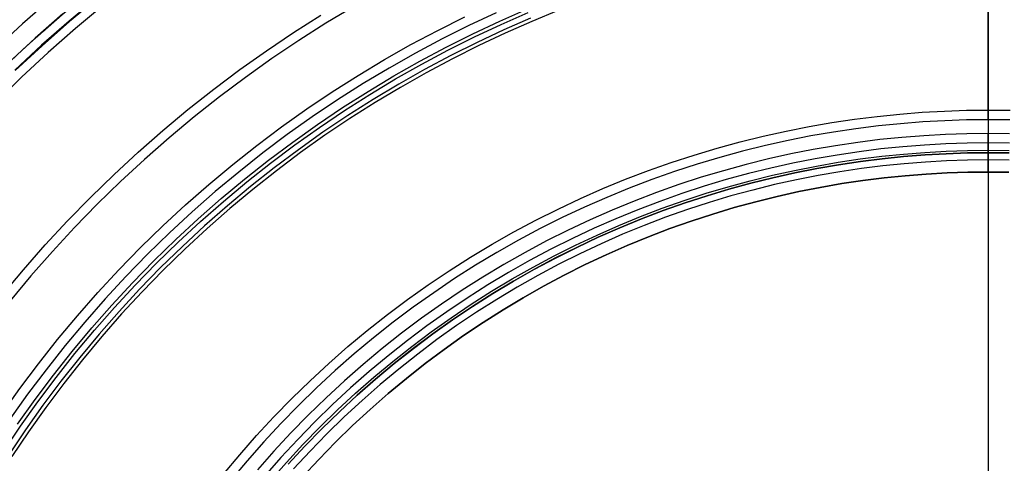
# Model space of a CAD drawing. Header units: millimetres. Extents: x 9981 to 10381, y 4361 to 4761.
# Tile 22 of 39: x 10080 to 10182, y 4627 to 4673. Entities that reach past the tile are written whole.
import ezdxf

# ---------------------------------------------------------------- set-up
doc = ezdxf.new("R2010")
doc.units = ezdxf.units.MM
doc.header["$MEASUREMENT"] = 0
for name, color, linetype in [('0 filanca', 1, 'Continuous'), ('0 filanca2', 6, 'Continuous'), ('0 riflettore', 140, 'Continuous')]:
    doc.layers.add(name, color=color, linetype=linetype)

msp = doc.modelspace()

# ---------------------------------------------------------------- linework, layer by layer
at = {"layer": '0 filanca', "lineweight": -3}
for points in [[(10078.36, 4668), (10080.35, 4669.87), (10082.38, 4671.71), (10084.43, 4673.5), (10086.52, 4675.26), (10088.64, 4676.98), (10090.79, 4678.65), (10092.97, 4680.29), (10095.17, 4681.88), (10097.4, 4683.43), (10099.65, 4684.93), (10101.93, 4686.39), (10104.22, 4687.81), (10106.54, 4689.18), (10108.88, 4690.5), (10111.23, 4691.78), (10113.6, 4693.01), (10115.98, 4694.2), (10118.38, 4695.34)], [(10088.07, 4675.25), (10085.15, 4672.82), (10082.29, 4670.31), (10079.5, 4667.72)], [(10079.5, 4667.72), (10082.29, 4670.31), (10085.15, 4672.82), (10088.07, 4675.25)], [(10088.11, 4675.19), (10085.2, 4672.76), (10082.34, 4670.25), (10079.55, 4667.67)], [(10114.72, 4674.3), (10111.86, 4672.58), (10109.03, 4670.78), (10106.24, 4668.91), (10103.5, 4666.96), (10100.8, 4664.93), (10098.14, 4662.84), (10095.54, 4660.67), (10093, 4658.43), (10090.51, 4656.13), (10088.08, 4653.76), (10085.71, 4651.33), (10083.41, 4648.85), (10081.17, 4646.3), (10079.01, 4643.7)], [(10136.07, 4673.93), (10133.27, 4672.78), (10130.5, 4671.56), (10127.74, 4670.26), (10125, 4668.89), (10122.29, 4667.44), (10119.61, 4665.92), (10116.96, 4664.33), (10114.34, 4662.67), (10111.75, 4660.93), (10109.21, 4659.13), (10106.71, 4657.25), (10104.26, 4655.31), (10101.85, 4653.3), (10099.49, 4651.23), (10097.19, 4649.1), (10094.94, 4646.91), (10092.74, 4644.66), (10090.61, 4642.35), (10088.54, 4640), (10086.53, 4637.59), (10084.59, 4635.13), (10082.72, 4632.63), (10080.91, 4630.09), (10079.18, 4627.51)], [(10079.78, 4630.87), (10081.61, 4633.44), (10083.51, 4635.97), (10085.47, 4638.45), (10087.5, 4640.89), (10089.59, 4643.27), (10091.75, 4645.6), (10093.97, 4647.88), (10096.24, 4650.09), (10098.57, 4652.25), (10100.96, 4654.34), (10103.39, 4656.37), (10105.87, 4658.34), (10108.4, 4660.23), (10110.97, 4662.06), (10113.59, 4663.82), (10116.23, 4665.5), (10118.92, 4667.11), (10121.63, 4668.65), (10124.37, 4670.11), (10127.14, 4671.5), (10129.93, 4672.81), (10132.74, 4674.04)], [(10078.18, 4631.98), (10080.03, 4634.59), (10081.96, 4637.16), (10083.95, 4639.68), (10086.02, 4642.16), (10088.14, 4644.58), (10090.33, 4646.95), (10092.59, 4649.26), (10094.9, 4651.51), (10097.26, 4653.7), (10099.69, 4655.83), (10102.16, 4657.89), (10104.68, 4659.88), (10107.25, 4661.81), (10109.86, 4663.67), (10112.52, 4665.45), (10115.21, 4667.16), (10117.93, 4668.8), (10120.69, 4670.36), (10123.48, 4671.84), (10126.29, 4673.25)], [(10078.23, 4644.33), (10080.41, 4646.95), (10082.67, 4649.52), (10084.99, 4652.02), (10087.37, 4654.47), (10089.82, 4656.86), (10092.33, 4659.18), (10094.89, 4661.43), (10097.51, 4663.61), (10100.19, 4665.73), (10102.91, 4667.77), (10105.67, 4669.73), (10108.48, 4671.62), (10111.33, 4673.43)], [(10078.34, 4628.05), (10080.09, 4630.66), (10081.91, 4633.22), (10083.8, 4635.74), (10085.76, 4638.22), (10087.78, 4640.65), (10089.87, 4643.02), (10092.02, 4645.35), (10094.23, 4647.62), (10096.5, 4649.83), (10098.82, 4651.97), (10101.2, 4654.06), (10103.62, 4656.09), (10106.1, 4658.04), (10108.62, 4659.93), (10111.19, 4661.75), (10113.79, 4663.5), (10116.43, 4665.18), (10119.1, 4666.79), (10121.81, 4668.32), (10124.54, 4669.78), (10127.3, 4671.16), (10130.08, 4672.47), (10132.88, 4673.7)], [(10078.82, 4668.44), (10081.63, 4671.04), (10084.51, 4673.57)], [(10078.82, 4668.44), (10081.63, 4671.04), (10084.51, 4673.57)], [(10078.82, 4668.44), (10081.63, 4671.04), (10084.51, 4673.57)], [(10078.82, 4668.44), (10081.63, 4671.04), (10084.51, 4673.57)], [(10133.13, 4673.12), (10130.34, 4671.9), (10127.58, 4670.6), (10124.83, 4669.22), (10122.11, 4667.77), (10119.42, 4666.25), (10116.76, 4664.65), (10114.13, 4662.98), (10111.54, 4661.24), (10108.99, 4659.43), (10106.48, 4657.55), (10104.02, 4655.6), (10101.61, 4653.58), (10099.24, 4651.51), (10096.93, 4649.37), (10094.67, 4647.17), (10092.47, 4644.91), (10090.34, 4642.6), (10088.26, 4640.24), (10086.25, 4637.82), (10084.3, 4635.36), (10082.42, 4632.85), (10080.61, 4630.3), (10078.87, 4627.71)], [(10129.54, 4673.67), (10126.72, 4672.35), (10123.94, 4670.95), (10121.17, 4669.48), (10118.44, 4667.93), (10115.73, 4666.31), (10113.06, 4664.61), (10110.43, 4662.84), (10107.84, 4661), (10105.29, 4659.09), (10102.79, 4657.11), (10100.34, 4655.07), (10097.93, 4652.96), (10095.59, 4650.78), (10093.29, 4648.55), (10091.06, 4646.26), (10088.89, 4643.91), (10086.78, 4641.51), (10084.73, 4639.05), (10082.75, 4636.55), (10080.84, 4634), (10079, 4631.41)], [(10101.2, 4625.68), (10102.9, 4627.71), (10104.65, 4629.7), (10106.45, 4631.65), (10108.3, 4633.55), (10110.2, 4635.4), (10112.14, 4637.2), (10114.13, 4638.95), (10116.16, 4640.64), (10118.24, 4642.28), (10120.35, 4643.86), (10122.5, 4645.39), (10124.68, 4646.85), (10126.89, 4648.26), (10129.13, 4649.6), (10131.39, 4650.89), (10133.68, 4652.11), (10135.99, 4653.26), (10138.32, 4654.36), (10140.66, 4655.39), (10143.02, 4656.36), (10145.39, 4657.26), (10147.77, 4658.1), (10150.15, 4658.88), (10152.54, 4659.6), (10154.93, 4660.25), (10157.32, 4660.84), (10159.71, 4661.37), (10162.09, 4661.84), (10164.46, 4662.25), (10166.83, 4662.6), (10169.18, 4662.9), (10171.52, 4663.14), (10173.85, 4663.32), (10176.16, 4663.45), (10178.46, 4663.53), (10180.73, 4663.55)], [(10180.73, 4662.55), (10178.48, 4662.53), (10176.21, 4662.45), (10173.92, 4662.32), (10171.61, 4662.14), (10169.3, 4661.9), (10166.96, 4661.61), (10164.62, 4661.26), (10162.27, 4660.86), (10159.91, 4660.39), (10157.55, 4659.87), (10155.18, 4659.28), (10152.82, 4658.63), (10150.45, 4657.93), (10148.09, 4657.16), (10145.74, 4656.32), (10143.39, 4655.43), (10141.06, 4654.47), (10138.73, 4653.45), (10136.43, 4652.37), (10134.14, 4651.22), (10131.87, 4650.01), (10129.63, 4648.74), (10127.41, 4647.41), (10125.22, 4646.02), (10123.06, 4644.56), (10120.94, 4643.05), (10118.85, 4641.49), (10116.79, 4639.86), (10114.78, 4638.19), (10112.81, 4636.46), (10110.88, 4634.67), (10109, 4632.84), (10107.17, 4630.96), (10105.39, 4629.03), (10103.66, 4627.06), (10101.98, 4625.05)], [(10180.73, 4663.55), (10183, 4663.53)], [(10182.98, 4662.53), (10180.73, 4662.55)], [(10180.73, 4660.14), (10178.53, 4660.12), (10176.31, 4660.04), (10174.08, 4659.92), (10171.83, 4659.74), (10169.57, 4659.51), (10167.29, 4659.22), (10165.01, 4658.88), (10162.71, 4658.49), (10160.41, 4658.03), (10158.1, 4657.52), (10155.79, 4656.95), (10153.48, 4656.32), (10151.17, 4655.63), (10148.87, 4654.87), (10146.57, 4654.06), (10144.28, 4653.19), (10142, 4652.25), (10139.73, 4651.26), (10137.48, 4650.2), (10135.25, 4649.08), (10133.03, 4647.9), (10130.84, 4646.66), (10128.68, 4645.36), (10126.54, 4644), (10124.43, 4642.58), (10122.36, 4641.11), (10120.32, 4639.58), (10118.31, 4637.99), (10116.35, 4636.36), (10114.42, 4634.67), (10112.54, 4632.93), (10110.71, 4631.14), (10108.92, 4629.3), (10107.18, 4627.42), (10105.49, 4625.5)], [(10182.93, 4660.12), (10180.73, 4660.14)], [(10106.07, 4625), (10107.75, 4626.91), (10109.47, 4628.77), (10111.25, 4630.59), (10113.07, 4632.37), (10114.94, 4634.1), (10116.85, 4635.77), (10118.8, 4637.4), (10120.78, 4638.97), (10122.81, 4640.49), (10124.87, 4641.95), (10126.96, 4643.36), (10129.08, 4644.71), (10131.23, 4646), (10133.4, 4647.23), (10135.6, 4648.4), (10137.81, 4649.51), (10140.05, 4650.56), (10142.3, 4651.55), (10144.56, 4652.48), (10146.83, 4653.34), (10149.11, 4654.15), (10151.4, 4654.9), (10153.69, 4655.58), (10155.98, 4656.21), (10158.28, 4656.77), (10160.57, 4657.28), (10162.85, 4657.73), (10165.13, 4658.13), (10167.4, 4658.47), (10169.65, 4658.75), (10171.9, 4658.98), (10174.13, 4659.15), (10176.35, 4659.28), (10178.55, 4659.35), (10180.73, 4659.37)], [(10107.94, 4626.73), (10109.66, 4628.59), (10111.44, 4630.41), (10113.25, 4632.18), (10115.11, 4633.9), (10117.02, 4635.57), (10118.96, 4637.19), (10120.95, 4638.76), (10122.97, 4640.28), (10125.02, 4641.73), (10127.1, 4643.14), (10129.22, 4644.48), (10131.36, 4645.77), (10133.53, 4647), (10135.72, 4648.16), (10137.93, 4649.27), (10140.16, 4650.32), (10142.4, 4651.3), (10144.66, 4652.23), (10146.92, 4653.1), (10149.2, 4653.9), (10151.48, 4654.64), (10153.76, 4655.33), (10156.05, 4655.95), (10158.34, 4656.52), (10160.62, 4657.03), (10162.9, 4657.47), (10165.17, 4657.87), (10167.43, 4658.2), (10169.68, 4658.49), (10171.92, 4658.71), (10174.15, 4658.89), (10176.36, 4659.01), (10178.55, 4659.09), (10180.73, 4659.11)], [(10107.94, 4626.73), (10109.66, 4628.59), (10111.43, 4630.41), (10113.25, 4632.18), (10115.11, 4633.9), (10117.02, 4635.58), (10118.96, 4637.2), (10120.94, 4638.77), (10122.96, 4640.28), (10125.02, 4641.74), (10127.1, 4643.14), (10129.22, 4644.49), (10131.36, 4645.77), (10133.53, 4647), (10135.72, 4648.17), (10137.93, 4649.27), (10140.16, 4650.32), (10142.4, 4651.31), (10144.66, 4652.23), (10146.92, 4653.1), (10149.2, 4653.9), (10151.48, 4654.65), (10153.76, 4655.33), (10156.05, 4655.96), (10158.34, 4656.52), (10160.62, 4657.03), (10162.9, 4657.48), (10165.17, 4657.87), (10167.43, 4658.21), (10169.68, 4658.49), (10171.92, 4658.72), (10174.15, 4658.89), (10176.36, 4659.02), (10178.55, 4659.09), (10180.73, 4659.11)], [(10180.73, 4659.37), (10182.91, 4659.35)], [(10180.73, 4659.11), (10182.9, 4659.09)], [(10180.73, 4659.11), (10182.9, 4659.09)], [(10180.73, 4658.37), (10178.57, 4658.35), (10176.39, 4658.28), (10174.2, 4658.15), (10171.99, 4657.98), (10169.77, 4657.75), (10167.53, 4657.47), (10165.29, 4657.14), (10163.03, 4656.75), (10160.77, 4656.3), (10158.5, 4655.8), (10156.24, 4655.24), (10153.97, 4654.62), (10151.7, 4653.94), (10149.44, 4653.2), (10147.18, 4652.4), (10144.93, 4651.54), (10142.69, 4650.63), (10140.46, 4649.65), (10138.25, 4648.61), (10136.06, 4647.51), (10133.89, 4646.35), (10131.73, 4645.13), (10129.61, 4643.85), (10127.51, 4642.52), (10125.44, 4641.13), (10123.4, 4639.68), (10121.4, 4638.18), (10119.43, 4636.62), (10117.5, 4635.01), (10115.61, 4633.35), (10113.76, 4631.64), (10111.96, 4629.89), (10110.2, 4628.08), (10108.49, 4626.24)], [(10182.89, 4658.35), (10180.73, 4658.37)]]:
    msp.add_lwpolyline(points, dxfattribs=at)
at = {"layer": '0 filanca', "lineweight": -3, "extrusion": (1, 0, 0)}
msp.add_lwpolyline([(4658.37, 55), (4658.42, 59.06), (4658.55, 63.16), (4658.78, 67.29), (4659.11, 71.45)], dxfattribs=at)
at = {"layer": '0 filanca', "lineweight": -3}
for points in [[(10180.73, 4663.55, -1237.83), (10180.73, 4663.71, -1226.35), (10180.73, 4664.19, -1214.76), (10180.73, 4665, -1203.06), (10180.73, 4666.15, -1191.27), (10180.73, 4667.65, -1179.4), (10180.73, 4669.51, -1167.46), (10180.73, 4671.74, -1155.47), (10180.73, 4674.34, -1143.45), (10180.73, 4677.32, -1131.41), (10180.73, 4680.69, -1119.36), (10180.73, 4684.44, -1107.33), (10180.73, 4688.59, -1095.33), (10180.73, 4693.13, -1083.38), (10180.73, 4698.06, -1071.51), (10180.73, 4703.39, -1059.72), (10180.73, 4709.11, -1048.04)], [(10180.73, 4709.11, -1427.61), (10180.73, 4703.39, -1415.93), (10180.73, 4698.06, -1404.14), (10180.73, 4693.13, -1392.27), (10180.73, 4688.59, -1380.32), (10180.73, 4684.44, -1368.32), (10180.73, 4680.69, -1356.29), (10180.73, 4677.32, -1344.24), (10180.73, 4674.34, -1332.2), (10180.73, 4671.74, -1320.18), (10180.73, 4669.51, -1308.19), (10180.73, 4667.65, -1296.25), (10180.73, 4666.15, -1284.38), (10180.73, 4665, -1272.59), (10180.73, 4664.19, -1260.89), (10180.73, 4663.71, -1249.3), (10180.73, 4663.55, -1237.83)], [(10180.73, 4662.55, -1237.83), (10180.73, 4662.71, -1226.34), (10180.73, 4663.19, -1214.73), (10180.73, 4664, -1203.02), (10180.73, 4665.15, -1191.21), (10180.73, 4666.65, -1179.32), (10180.73, 4668.52, -1167.37), (10180.73, 4670.74, -1155.36), (10180.73, 4673.35, -1143.32), (10180.73, 4676.33, -1131.26), (10180.73, 4679.69, -1119.2), (10180.73, 4683.45, -1107.15), (10180.73, 4687.59, -1095.14), (10180.73, 4692.13, -1083.17), (10180.73, 4697.07, -1071.28), (10180.73, 4702.4, -1059.47), (10180.73, 4708.13, -1047.78)], [(10180.73, 4708.13, -1427.87), (10180.73, 4702.4, -1416.18), (10180.73, 4697.07, -1404.37), (10180.73, 4692.13, -1392.48), (10180.73, 4687.59, -1380.51), (10180.73, 4683.45, -1368.5), (10180.73, 4679.69, -1356.45), (10180.73, 4676.33, -1344.39), (10180.73, 4673.35, -1332.33), (10180.73, 4670.74, -1320.29), (10180.73, 4668.52, -1308.28), (10180.73, 4666.65, -1296.33), (10180.73, 4665.15, -1284.44), (10180.73, 4664, -1272.63), (10180.73, 4663.19, -1260.92), (10180.73, 4662.71, -1249.31), (10180.73, 4662.55, -1237.83)], [(10180.73, 4674.64, -20.65), (10180.73, 4672.14, -14.85), (10180.73, 4669.86, -9), (10180.73, 4667.8, -3.13), (10180.73, 4665.94, 2.76), (10180.73, 4664.3, 8.67), (10180.73, 4662.87, 14.56), (10180.73, 4661.65, 20.45), (10180.73, 4660.62, 26.31), (10180.73, 4659.8, 32.15), (10180.73, 4659.17, 37.94), (10180.73, 4658.72, 43.68), (10180.73, 4658.46, 49.37), (10180.73, 4658.37, 55)], [(10180.73, 4673.2, -14.77), (10180.73, 4670.91, -8.94), (10180.73, 4668.83, -3.07), (10180.73, 4666.97, 2.82), (10180.73, 4665.33, 8.71), (10180.73, 4663.89, 14.61), (10180.73, 4662.66, 20.49), (10180.73, 4661.63, 26.35), (10180.73, 4660.8, 32.18), (10180.73, 4660.17, 37.96), (10180.73, 4659.72, 43.7), (10180.73, 4659.46, 49.39), (10180.73, 4659.37, 55)], [(10180.73, 4660.14, 71.73), (10180.73, 4660.11, 71.71), (10180.73, 4660.08, 71.7), (10180.73, 4660.05, 71.68), (10180.73, 4660.02, 71.66), (10180.73, 4659.98, 71.65), (10180.73, 4659.95, 71.63), (10180.73, 4659.92, 71.62), (10180.73, 4659.89, 71.61), (10180.73, 4659.82, 71.58), (10180.73, 4659.76, 71.56), (10180.73, 4659.69, 71.54), (10180.73, 4659.63, 71.52), (10180.73, 4659.56, 71.5), (10180.73, 4659.5, 71.49), (10180.73, 4659.43, 71.48), (10180.73, 4659.37, 71.47), (10180.73, 4659.3, 71.46), (10180.73, 4659.24, 71.45), (10180.73, 4659.18, 71.45), (10180.73, 4659.11, 71.45)], [(10180.73, 4659.37, 55), (10180.73, 4659.42, 59.14), (10180.73, 4659.56, 63.3), (10180.73, 4659.8, 67.5), (10180.73, 4660.14, 71.73)]]:
    msp.add_polyline3d(points, dxfattribs=at)
at = {"layer": '0 filanca2', "lineweight": -3}
for points in [[(10083.21, 4675.09), (10080.29, 4672.53), (10077.44, 4669.89)], [(10083.21, 4675.09), (10080.29, 4672.53), (10077.44, 4669.89)], [(10088.71, 4674.46), (10085.81, 4672.05), (10082.97, 4669.56), (10080.2, 4666.99), (10077.49, 4664.35)], [(10088.71, 4674.46), (10085.81, 4672.05), (10082.97, 4669.56), (10080.2, 4666.99), (10077.49, 4664.35)], [(10084.51, 4673.57), (10081.63, 4671.04), (10078.82, 4668.44)], [(10084.51, 4673.57), (10081.63, 4671.04), (10078.82, 4668.44)], [(10084.51, 4673.57), (10081.63, 4671.04), (10078.82, 4668.44)], [(10084.51, 4673.57), (10081.63, 4671.04), (10078.82, 4668.44)], [(10180.73, 4661.11), (10178.51, 4661.09), (10176.27, 4661.02), (10174.02, 4660.89), (10171.74, 4660.71), (10169.46, 4660.48), (10167.16, 4660.19), (10164.85, 4659.85), (10162.53, 4659.45), (10160.21, 4658.99), (10157.88, 4658.47), (10155.55, 4657.89), (10153.21, 4657.25), (10150.88, 4656.56), (10148.55, 4655.8), (10146.23, 4654.98), (10143.92, 4654.09), (10141.62, 4653.15), (10139.33, 4652.14), (10137.05, 4651.07), (10134.8, 4649.94), (10132.56, 4648.75), (10130.35, 4647.5), (10128.17, 4646.19), (10126.01, 4644.81), (10123.88, 4643.38), (10121.78, 4641.9), (10119.72, 4640.35), (10117.7, 4638.75), (10115.71, 4637.1), (10113.77, 4635.39), (10111.87, 4633.63), (10110.02, 4631.83), (10108.21, 4629.97), (10106.45, 4628.07), (10104.75, 4626.13)], [(10182.95, 4661.09), (10180.73, 4661.11)], [(10180.73, 4659.11), (10178.55, 4659.09), (10176.36, 4659.02), (10174.15, 4658.89), (10171.92, 4658.72), (10169.68, 4658.49), (10167.43, 4658.21), (10165.17, 4657.87), (10162.9, 4657.48), (10160.62, 4657.03), (10158.34, 4656.52), (10156.05, 4655.96), (10153.76, 4655.33), (10151.48, 4654.65), (10149.2, 4653.9), (10146.92, 4653.1), (10144.66, 4652.23), (10142.4, 4651.31), (10140.16, 4650.32), (10137.93, 4649.27), (10135.72, 4648.17), (10133.53, 4647), (10131.36, 4645.77), (10129.22, 4644.49), (10127.1, 4643.14), (10125.02, 4641.74), (10122.96, 4640.28), (10120.94, 4638.77), (10118.96, 4637.2), (10117.02, 4635.58), (10115.11, 4633.9), (10113.25, 4632.18), (10111.43, 4630.41), (10109.66, 4628.59), (10107.94, 4626.73)], [(10180.73, 4659.11), (10178.55, 4659.09), (10176.36, 4659.02), (10174.15, 4658.89), (10171.92, 4658.72), (10169.68, 4658.49), (10167.43, 4658.21), (10165.17, 4657.87), (10162.9, 4657.48), (10160.62, 4657.03), (10158.34, 4656.52), (10156.05, 4655.96), (10153.76, 4655.33), (10151.48, 4654.65), (10149.2, 4653.9), (10146.92, 4653.1), (10144.66, 4652.23), (10142.4, 4651.31), (10140.16, 4650.32), (10137.93, 4649.27), (10135.72, 4648.17), (10133.53, 4647), (10131.36, 4645.77), (10129.22, 4644.49), (10127.1, 4643.14), (10125.02, 4641.74), (10122.96, 4640.28), (10120.94, 4638.77), (10118.96, 4637.2), (10117.02, 4635.58), (10115.11, 4633.9), (10113.25, 4632.18), (10111.43, 4630.41), (10109.66, 4628.59), (10107.94, 4626.73)], [(10182.9, 4659.09), (10180.73, 4659.11)], [(10182.9, 4659.09), (10180.73, 4659.11)], [(10180.73, 4657.11), (10178.6, 4657.09), (10176.45, 4657.02), (10174.28, 4656.9), (10172.1, 4656.73), (10169.91, 4656.5), (10167.7, 4656.23), (10165.49, 4655.9), (10163.26, 4655.51), (10161.03, 4655.07), (10158.79, 4654.57), (10156.55, 4654.02), (10154.31, 4653.41), (10152.08, 4652.74), (10149.84, 4652.01), (10147.61, 4651.22), (10145.39, 4650.37), (10143.18, 4649.47), (10140.98, 4648.5), (10138.8, 4647.48), (10136.64, 4646.39), (10134.49, 4645.25), (10132.37, 4644.04), (10130.27, 4642.78), (10128.2, 4641.47), (10126.15, 4640.09), (10124.14, 4638.66), (10122.16, 4637.18), (10120.22, 4635.64), (10118.32, 4634.06), (10116.45, 4632.42), (10114.63, 4630.73), (10112.85, 4629), (10111.11, 4627.22), (10109.43, 4625.39)], [(10182.86, 4657.09), (10180.73, 4657.11)]]:
    msp.add_lwpolyline(points, dxfattribs=at)
msp.add_polyline3d([(10180.73, 4657.11, 73.45), (10180.73, 4657.12, 73.49), (10180.73, 4657.12, 73.54), (10180.73, 4657.12, 73.58), (10180.73, 4657.12, 73.63), (10180.73, 4657.13, 73.68), (10180.73, 4657.13, 73.72), (10180.73, 4657.14, 73.77), (10180.73, 4657.15, 73.81), (10180.73, 4657.16, 73.86), (10180.73, 4657.17, 73.91), (10180.73, 4657.18, 73.95), (10180.73, 4657.19, 74), (10180.73, 4657.21, 74.05), (10180.73, 4657.22, 74.09), (10180.73, 4657.24, 74.14), (10180.73, 4657.26, 74.19), (10180.73, 4657.27, 74.23), (10180.73, 4657.29, 74.28), (10180.73, 4657.32, 74.32), (10180.73, 4657.34, 74.37), (10180.73, 4657.36, 74.41), (10180.73, 4657.39, 74.46), (10180.73, 4657.41, 74.5), (10180.73, 4657.44, 74.54), (10180.73, 4657.47, 74.59), (10180.73, 4657.5, 74.63), (10180.73, 4657.53, 74.67), (10180.73, 4657.56, 74.71), (10180.73, 4657.6, 74.75), (10180.73, 4657.63, 74.79), (10180.73, 4657.66, 74.83), (10180.73, 4657.7, 74.86), (10180.73, 4657.74, 74.9), (10180.73, 4657.78, 74.94), (10180.73, 4657.81, 74.97), (10180.73, 4657.85, 75), (10180.73, 4657.89, 75.03), (10180.73, 4657.94, 75.07), (10180.73, 4657.98, 75.1), (10180.73, 4658.02, 75.12), (10180.73, 4658.06, 75.15), (10180.73, 4658.11, 75.18), (10180.73, 4658.15, 75.2), (10180.73, 4658.2, 75.23), (10180.73, 4658.24, 75.25), (10180.73, 4658.29, 75.27), (10180.73, 4658.33, 75.29), (10180.73, 4658.38, 75.31), (10180.73, 4658.42, 75.33), (10180.73, 4658.47, 75.34), (10180.73, 4658.52, 75.36), (10180.73, 4658.56, 75.37), (10180.73, 4658.61, 75.39), (10180.73, 4658.66, 75.4), (10180.73, 4658.7, 75.41), (10180.73, 4658.75, 75.42), (10180.73, 4658.8, 75.42), (10180.73, 4658.84, 75.43), (10180.73, 4658.89, 75.44), (10180.73, 4658.94, 75.44), (10180.73, 4658.98, 75.45), (10180.73, 4659.03, 75.45), (10180.73, 4659.07, 75.45), (10180.73, 4659.11, 75.45), (10180.73, 4659.16, 75.45), (10180.73, 4659.2, 75.45), (10180.73, 4659.25, 75.45), (10180.73, 4659.29, 75.44), (10180.73, 4659.34, 75.44), (10180.73, 4659.39, 75.43), (10180.73, 4659.43, 75.42), (10180.73, 4659.48, 75.42), (10180.73, 4659.53, 75.41), (10180.73, 4659.57, 75.4), (10180.73, 4659.62, 75.39), (10180.73, 4659.67, 75.37), (10180.73, 4659.71, 75.36), (10180.73, 4659.76, 75.34), (10180.73, 4659.8, 75.33), (10180.73, 4659.85, 75.31), (10180.73, 4659.9, 75.29), (10180.73, 4659.94, 75.27), (10180.73, 4659.99, 75.25), (10180.73, 4660.03, 75.23), (10180.73, 4660.08, 75.2), (10180.73, 4660.12, 75.18), (10180.73, 4660.17, 75.15), (10180.73, 4660.21, 75.12), (10180.73, 4660.25, 75.1), (10180.73, 4660.29, 75.07), (10180.73, 4660.33, 75.03), (10180.73, 4660.38, 75), (10180.73, 4660.42, 74.97), (10180.73, 4660.45, 74.94), (10180.73, 4660.49, 74.9), (10180.73, 4660.53, 74.86), (10180.73, 4660.57, 74.83), (10180.73, 4660.6, 74.79), (10180.73, 4660.63, 74.75), (10180.73, 4660.67, 74.71), (10180.73, 4660.7, 74.67), (10180.73, 4660.73, 74.63), (10180.73, 4660.76, 74.59), (10180.73, 4660.79, 74.54), (10180.73, 4660.82, 74.5), (10180.73, 4660.84, 74.46), (10180.73, 4660.87, 74.41), (10180.73, 4660.89, 74.37), (10180.73, 4660.91, 74.32), (10180.73, 4660.94, 74.28), (10180.73, 4660.96, 74.23), (10180.73, 4660.97, 74.19), (10180.73, 4660.99, 74.14), (10180.73, 4661.01, 74.09), (10180.73, 4661.02, 74.05), (10180.73, 4661.04, 74), (10180.73, 4661.05, 73.95), (10180.73, 4661.06, 73.91), (10180.73, 4661.07, 73.86), (10180.73, 4661.08, 73.81), (10180.73, 4661.09, 73.77), (10180.73, 4661.1, 73.72), (10180.73, 4661.1, 73.68), (10180.73, 4661.11, 73.63), (10180.73, 4661.11, 73.58), (10180.73, 4661.11, 73.54), (10180.73, 4661.11, 73.49), (10180.73, 4661.11, 73.45), (10180.73, 4661.11, 73.41), (10180.73, 4661.11, 73.36), (10180.73, 4661.11, 73.32), (10180.73, 4661.11, 73.27), (10180.73, 4661.1, 73.22), (10180.73, 4661.1, 73.18), (10180.73, 4661.09, 73.13), (10180.73, 4661.08, 73.09), (10180.73, 4661.07, 73.04), (10180.73, 4661.06, 72.99), (10180.73, 4661.05, 72.95), (10180.73, 4661.04, 72.9), (10180.73, 4661.02, 72.85), (10180.73, 4661.01, 72.81), (10180.73, 4660.99, 72.76), (10180.73, 4660.97, 72.71), (10180.73, 4660.96, 72.67), (10180.73, 4660.94, 72.62), (10180.73, 4660.91, 72.58), (10180.73, 4660.89, 72.53), (10180.73, 4660.87, 72.49), (10180.73, 4660.84, 72.44), (10180.73, 4660.82, 72.4), (10180.73, 4660.79, 72.36), (10180.73, 4660.76, 72.31), (10180.73, 4660.73, 72.27), (10180.73, 4660.7, 72.23), (10180.73, 4660.67, 72.19), (10180.73, 4660.63, 72.15), (10180.73, 4660.6, 72.11), (10180.73, 4660.57, 72.07), (10180.73, 4660.53, 72.04), (10180.73, 4660.49, 72), (10180.73, 4660.45, 71.96), (10180.73, 4660.42, 71.93), (10180.73, 4660.38, 71.9), (10180.73, 4660.33, 71.87), (10180.73, 4660.29, 71.83), (10180.73, 4660.25, 71.8), (10180.73, 4660.21, 71.78), (10180.73, 4660.17, 71.75), (10180.73, 4660.12, 71.72), (10180.73, 4660.08, 71.7), (10180.73, 4660.03, 71.67), (10180.73, 4659.99, 71.65), (10180.73, 4659.94, 71.63), (10180.73, 4659.9, 71.61), (10180.73, 4659.85, 71.59), (10180.73, 4659.8, 71.57), (10180.73, 4659.76, 71.56), (10180.73, 4659.71, 71.54), (10180.73, 4659.67, 71.53), (10180.73, 4659.62, 71.51), (10180.73, 4659.57, 71.5), (10180.73, 4659.53, 71.49), (10180.73, 4659.48, 71.48), (10180.73, 4659.43, 71.48), (10180.73, 4659.39, 71.47), (10180.73, 4659.34, 71.46), (10180.73, 4659.29, 71.46), (10180.73, 4659.25, 71.45), (10180.73, 4659.2, 71.45), (10180.73, 4659.16, 71.45), (10180.73, 4659.11, 71.45), (10180.73, 4659.07, 71.45), (10180.73, 4659.03, 71.45), (10180.73, 4658.98, 71.45), (10180.73, 4658.94, 71.46), (10180.73, 4658.89, 71.46), (10180.73, 4658.84, 71.47), (10180.73, 4658.8, 71.48), (10180.73, 4658.75, 71.48), (10180.73, 4658.7, 71.49), (10180.73, 4658.66, 71.5), (10180.73, 4658.61, 71.51), (10180.73, 4658.56, 71.53), (10180.73, 4658.52, 71.54), (10180.73, 4658.47, 71.56), (10180.73, 4658.42, 71.57), (10180.73, 4658.38, 71.59), (10180.73, 4658.33, 71.61), (10180.73, 4658.29, 71.63), (10180.73, 4658.24, 71.65), (10180.73, 4658.2, 71.67), (10180.73, 4658.15, 71.7), (10180.73, 4658.11, 71.72), (10180.73, 4658.06, 71.75), (10180.73, 4658.02, 71.78), (10180.73, 4657.98, 71.8), (10180.73, 4657.94, 71.83), (10180.73, 4657.89, 71.87), (10180.73, 4657.85, 71.9), (10180.73, 4657.81, 71.93), (10180.73, 4657.78, 71.96), (10180.73, 4657.74, 72), (10180.73, 4657.7, 72.04), (10180.73, 4657.66, 72.07), (10180.73, 4657.63, 72.11), (10180.73, 4657.6, 72.15), (10180.73, 4657.56, 72.19), (10180.73, 4657.53, 72.23), (10180.73, 4657.5, 72.27), (10180.73, 4657.47, 72.31), (10180.73, 4657.44, 72.36), (10180.73, 4657.41, 72.4), (10180.73, 4657.39, 72.44), (10180.73, 4657.36, 72.49), (10180.73, 4657.34, 72.53), (10180.73, 4657.32, 72.58), (10180.73, 4657.29, 72.62), (10180.73, 4657.27, 72.67), (10180.73, 4657.26, 72.71), (10180.73, 4657.24, 72.76), (10180.73, 4657.22, 72.81), (10180.73, 4657.21, 72.85), (10180.73, 4657.19, 72.9), (10180.73, 4657.18, 72.95), (10180.73, 4657.17, 72.99), (10180.73, 4657.16, 73.04), (10180.73, 4657.15, 73.09), (10180.73, 4657.14, 73.13), (10180.73, 4657.13, 73.18), (10180.73, 4657.13, 73.22), (10180.73, 4657.12, 73.27), (10180.73, 4657.12, 73.32), (10180.73, 4657.12, 73.36), (10180.73, 4657.12, 73.41), (10180.73, 4657.11, 73.45)], dxfattribs=at)
at = {"layer": '0 riflettore', "lineweight": -3}
for points in [[(10109.43, 4625.39), (10111.11, 4627.22), (10112.85, 4629), (10114.63, 4630.73), (10116.45, 4632.42), (10118.32, 4634.06), (10120.22, 4635.64), (10122.16, 4637.18), (10124.14, 4638.66), (10126.15, 4640.09), (10128.2, 4641.47), (10130.27, 4642.78), (10132.37, 4644.04), (10134.49, 4645.25), (10136.64, 4646.39), (10138.8, 4647.48), (10140.98, 4648.5), (10143.18, 4649.47), (10145.39, 4650.37), (10147.61, 4651.22), (10149.84, 4652.01), (10152.08, 4652.74), (10154.31, 4653.41), (10156.55, 4654.02), (10158.79, 4654.57), (10161.03, 4655.07), (10163.26, 4655.51), (10165.49, 4655.9), (10167.7, 4656.23), (10169.91, 4656.5), (10172.1, 4656.73), (10174.28, 4656.9), (10176.45, 4657.02), (10178.6, 4657.09), (10180.73, 4657.11)], [(10180.73, 4657.11), (10182.86, 4657.09)], [(10180.73, 4657.11), (10180.73, 4465.11)]]:
    msp.add_lwpolyline(points, dxfattribs=at)
at = {"layer": '0 riflettore', "lineweight": -3, "extrusion": (1, 0, 0)}
msp.add_lwpolyline([(4606.11, 161.45), (4657.11, 71.45)], dxfattribs=at)

doc.saveas('drawing.dxf')
